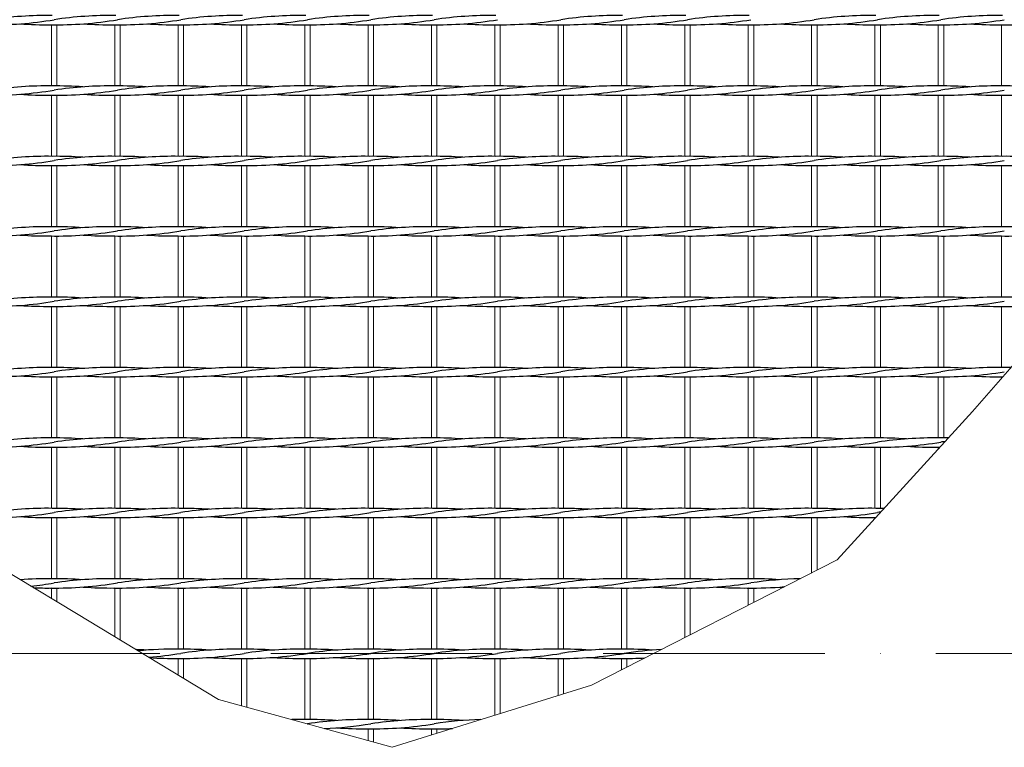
# Model space of a CAD drawing. Header units: millimetres. Extents: x -6178 to 18141, y -8419 to 8560.
# Tile 12 of 256: x -3574 to -3041, y -2056 to -1663. Entities that reach past the tile are written whole.
import ezdxf

# ---------------------------------------------------------------- set-up
doc = ezdxf.new("R2010")
doc.units = ezdxf.units.MM
doc.linetypes.add('ACAD_ISO10W100', pattern=[18, 12, -3, 0, -3])
doc.layers.add('Stufen&Podest', color=7, linetype='Continuous', lineweight=9)

msp = doc.modelspace()

# ---------------------------------------------------------------- linework, layer by layer
at = {"linetype": 'ACAD_ISO10W100', "lineweight": 18, "ltscale": 10}
msp.add_line((7127.74035, -2005.40053), (-5297.4259, -2005.40053), dxfattribs=at)
at = {"layer": 'Stufen&Podest'}
for p, q in [((-3556.81948, -1665.2469), (-3556.81948, -1698.3469)), ((-3553.81948, -1665.25862), (-3553.81948, -1698.33517)), ((-3453.91948, -1665.2469), (-3453.91948, -1698.3469)), ((-3450.91948, -1665.25862), (-3450.91948, -1698.33517)), ((-3419.61948, -1665.2469), (-3419.61948, -1698.3469)), ((-3416.61948, -1665.25862), (-3416.61948, -1698.33517)), ((-3316.71948, -1665.2469), (-3316.71948, -1698.3469)), ((-3313.71948, -1665.25862), (-3313.71948, -1698.33517)), ((-3282.41948, -1665.2469), (-3282.41948, -1698.3469)), ((-3279.41948, -1665.25862), (-3279.41948, -1698.33517)), ((-3179.51948, -1665.2469), (-3179.51948, -1698.3469)), ((-3176.51948, -1665.25862), (-3176.51948, -1698.33517)), ((-3145.21948, -1665.2469), (-3145.21948, -1698.3469)), ((-3142.21948, -1665.25862), (-3142.21948, -1698.33517)), ((-3042.31948, -1665.2469), (-3042.31948, -1698.3469)), ((-3556.81948, -1703.3469), (-3556.81948, -1736.4469)), ((-3553.81948, -1703.35862), (-3553.81948, -1736.43517)), ((-3453.91948, -1703.3469), (-3453.91948, -1736.4469)), ((-3450.91948, -1703.35862), (-3450.91948, -1736.43517)), ((-3419.61948, -1703.3469), (-3419.61948, -1736.4469)), ((-3416.61948, -1703.35862), (-3416.61948, -1736.43517)), ((-3316.71948, -1703.3469), (-3316.71948, -1736.4469)), ((-3313.71948, -1703.35862), (-3313.71948, -1736.43517)), ((-3282.41948, -1703.3469), (-3282.41948, -1736.4469)), ((-3279.41948, -1703.35862), (-3279.41948, -1736.43517)), ((-3179.51948, -1703.3469), (-3179.51948, -1736.4469)), ((-3176.51948, -1703.35862), (-3176.51948, -1736.43517)), ((-3145.21948, -1703.3469), (-3145.21948, -1736.4469)), ((-3142.21948, -1703.35862), (-3142.21948, -1736.43517)), ((-3042.31948, -1703.3469), (-3042.31948, -1736.4469)), ((-3556.81948, -1741.4469), (-3556.81948, -1774.5469)), ((-3553.81948, -1741.45862), (-3553.81948, -1774.53517)), ((-3453.91948, -1741.4469), (-3453.91948, -1774.5469)), ((-3450.91948, -1741.45862), (-3450.91948, -1774.53517)), ((-3419.61948, -1741.4469), (-3419.61948, -1774.5469)), ((-3416.61948, -1741.45862), (-3416.61948, -1774.53517)), ((-3316.71948, -1741.4469), (-3316.71948, -1774.5469)), ((-3313.71948, -1741.45862), (-3313.71948, -1774.53517)), ((-3282.41948, -1741.4469), (-3282.41948, -1774.5469)), ((-3279.41948, -1741.45862), (-3279.41948, -1774.53517)), ((-3179.51948, -1741.4469), (-3179.51948, -1774.5469)), ((-3176.51948, -1741.45862), (-3176.51948, -1774.53517)), ((-3145.21948, -1741.4469), (-3145.21948, -1774.5469)), ((-3142.21948, -1741.45862), (-3142.21948, -1774.53517)), ((-3042.31948, -1741.4469), (-3042.31948, -1774.5469)), ((-3556.81948, -1779.5469), (-3556.81948, -1812.6469)), ((-3553.81948, -1779.55862), (-3553.81948, -1812.63517)), ((-3453.91948, -1779.5469), (-3453.91948, -1812.6469)), ((-3450.91948, -1779.55862), (-3450.91948, -1812.63517)), ((-3419.61948, -1779.5469), (-3419.61948, -1812.6469)), ((-3416.61948, -1779.55862), (-3416.61948, -1812.63517)), ((-3316.71948, -1779.5469), (-3316.71948, -1812.6469)), ((-3313.71948, -1779.55862), (-3313.71948, -1812.63517)), ((-3282.41948, -1779.5469), (-3282.41948, -1812.6469)), ((-3279.41948, -1779.55862), (-3279.41948, -1812.63517)), ((-3179.51948, -1779.5469), (-3179.51948, -1812.6469)), ((-3176.51948, -1779.55862), (-3176.51948, -1812.63517)), ((-3145.21948, -1779.5469), (-3145.21948, -1812.6469)), ((-3142.21948, -1779.55862), (-3142.21948, -1812.63517)), ((-3042.31948, -1779.5469), (-3042.31948, -1812.6469)), ((-3556.81948, -1817.6469), (-3556.81948, -1850.7469)), ((-3553.81948, -1817.65862), (-3553.81948, -1850.73517)), ((-3453.91948, -1817.6469), (-3453.91948, -1850.7469)), ((-3450.91948, -1817.65862), (-3450.91948, -1850.73517)), ((-3419.61948, -1817.6469), (-3419.61948, -1850.7469)), ((-3416.61948, -1817.65862), (-3416.61948, -1850.73517)), ((-3316.71948, -1817.6469), (-3316.71948, -1850.7469)), ((-3313.71948, -1817.65862), (-3313.71948, -1850.73517)), ((-3282.41948, -1817.6469), (-3282.41948, -1850.7469)), ((-3279.41948, -1817.65862), (-3279.41948, -1850.73517)), ((-3179.51948, -1817.6469), (-3179.51948, -1850.7469)), ((-3176.51948, -1817.65862), (-3176.51948, -1850.73517)), ((-3145.21948, -1817.6469), (-3145.21948, -1850.7469)), ((-3142.21948, -1817.65862), (-3142.21948, -1850.73517)), ((-3042.31948, -1817.6469), (-3042.31948, -1850.7469)), ((-3556.81948, -1855.7469), (-3556.81948, -1888.8469)), ((-3553.81948, -1855.75862), (-3553.81948, -1888.83517)), ((-3453.91948, -1855.7469), (-3453.91948, -1888.8469)), ((-3450.91948, -1855.75862), (-3450.91948, -1888.83517)), ((-3419.61948, -1855.7469), (-3419.61948, -1888.8469)), ((-3416.61948, -1855.75862), (-3416.61948, -1888.83517)), ((-3316.71948, -1855.7469), (-3316.71948, -1888.8469)), ((-3313.71948, -1855.75862), (-3313.71948, -1888.83517)), ((-3282.41948, -1855.7469), (-3282.41948, -1888.8469)), ((-3279.41948, -1855.75862), (-3279.41948, -1888.83517)), ((-3179.51948, -1855.7469), (-3179.51948, -1888.8469)), ((-3176.51948, -1855.75862), (-3176.51948, -1888.83517)), ((-3145.21948, -1855.7469), (-3145.21948, -1888.8469)), ((-3142.21948, -1855.75862), (-3142.21948, -1888.83517)), ((-3042.31948, -1855.7469), (-3042.31948, -1856.56497)), ((-3556.81948, -1893.8469), (-3556.81948, -1926.9469)), ((-3553.81948, -1893.85862), (-3553.81948, -1926.93517)), ((-3453.91948, -1893.8469), (-3453.91948, -1926.9469)), ((-3450.91948, -1893.85862), (-3450.91948, -1926.93517)), ((-3419.61948, -1893.8469), (-3419.61948, -1926.9469)), ((-3416.61948, -1893.85862), (-3416.61948, -1926.93517)), ((-3316.71948, -1893.8469), (-3316.71948, -1926.9469)), ((-3313.71948, -1893.85862), (-3313.71948, -1926.93517)), ((-3282.41948, -1893.8469), (-3282.41948, -1926.9469)), ((-3279.41948, -1893.85862), (-3279.41948, -1926.93517)), ((-3179.51948, -1893.8469), (-3179.51948, -1926.9469)), ((-3176.51948, -1893.85862), (-3176.51948, -1926.93517)), ((-3145.21948, -1893.8469), (-3145.21948, -1926.9469)), ((-3142.21948, -1893.85862), (-3142.21948, -1926.93517)), ((-3556.81948, -1931.9469), (-3556.81948, -1965.0469)), ((-3553.81948, -1931.95862), (-3553.81948, -1965.03517)), ((-3453.91948, -1931.9469), (-3453.91948, -1965.0469)), ((-3450.91948, -1931.95862), (-3450.91948, -1965.03517)), ((-3419.61948, -1931.9469), (-3419.61948, -1965.0469)), ((-3416.61948, -1931.95862), (-3416.61948, -1965.03517)), ((-3316.71948, -1931.9469), (-3316.71948, -1965.0469)), ((-3313.71948, -1931.95862), (-3313.71948, -1965.03517)), ((-3282.41948, -1931.9469), (-3282.41948, -1965.0469)), ((-3279.41948, -1931.95862), (-3279.41948, -1965.03517)), ((-3179.51948, -1931.9469), (-3179.51948, -1965.0469)), ((-3176.51948, -1931.95862), (-3176.51948, -1965.03517)), ((-3145.21948, -1931.9469), (-3145.21948, -1961.91414)), ((-3142.21948, -1931.95862), (-3142.21948, -1960.38547)), ((-3556.81948, -1970.0469), (-3556.81948, -1975.61243)), ((-3553.81948, -1970.05862), (-3553.81948, -1977.41157)), ((-3453.91948, -1970.0469), (-3453.91948, -2003.1469)), ((-3450.91948, -1970.05862), (-3450.91948, -2003.13517)), ((-3419.61948, -1970.0469), (-3419.61948, -2003.1469)), ((-3416.61948, -1970.05862), (-3416.61948, -2003.13517)), ((-3316.71948, -1970.0469), (-3316.71948, -2003.1469)), ((-3313.71948, -1970.05862), (-3313.71948, -2003.13517)), ((-3282.41948, -1970.0469), (-3282.41948, -2003.1469)), ((-3279.41948, -1970.05862), (-3279.41948, -2003.13517)), ((-3179.51948, -1970.0469), (-3179.51948, -1979.39194)), ((-3176.51948, -1970.05862), (-3176.51948, -1977.86327)), ((-3453.91948, -2008.1469), (-3453.91948, -2033.72358)), ((-3450.91948, -2008.15862), (-3450.91948, -2034.55077)), ((-3419.61948, -2008.1469), (-3419.61948, -2041.2469)), ((-3416.61948, -2008.15862), (-3416.61948, -2041.23517)), ((-3316.71948, -2008.1469), (-3316.71948, -2038.93396)), ((-3313.71948, -2008.15862), (-3313.71948, -2037.99865)), ((-3282.41948, -2008.1469), (-3282.41948, -2028.24027)), ((-3279.41948, -2008.15862), (-3279.41948, -2027.30496))]:
    msp.add_line(p, q, dxfattribs=at)
at = {"layer": 'Stufen&Podest', "lineweight": 20}
for p, q in [((-3522.51948, -1665.2469), (-3522.51948, -1698.3469)), ((-3519.51948, -1665.25862), (-3519.51948, -1698.33517)), ((-3488.21948, -1665.2469), (-3488.21948, -1698.3469)), ((-3485.21948, -1665.25862), (-3485.21948, -1698.33517)), ((-3385.31948, -1665.2469), (-3385.31948, -1698.3469)), ((-3382.31948, -1665.25862), (-3382.31948, -1698.33517)), ((-3351.01948, -1665.2469), (-3351.01948, -1698.3469)), ((-3348.01948, -1665.25862), (-3348.01948, -1698.33517)), ((-3248.11948, -1665.2469), (-3248.11948, -1698.3469)), ((-3245.11948, -1665.25862), (-3245.11948, -1698.33517)), ((-3213.81948, -1665.2469), (-3213.81948, -1698.3469)), ((-3210.81948, -1665.25862), (-3210.81948, -1698.33517)), ((-3110.91948, -1665.2469), (-3110.91948, -1698.3469)), ((-3107.91948, -1665.25862), (-3107.91948, -1698.33517)), ((-3076.61948, -1665.2469), (-3076.61948, -1698.3469)), ((-3073.61948, -1665.25862), (-3073.61948, -1698.33517)), ((-3522.51948, -1703.3469), (-3522.51948, -1736.4469)), ((-3519.51948, -1703.35862), (-3519.51948, -1736.43517)), ((-3488.21948, -1703.3469), (-3488.21948, -1736.4469)), ((-3485.21948, -1703.35862), (-3485.21948, -1736.43517)), ((-3385.31948, -1703.3469), (-3385.31948, -1736.4469)), ((-3382.31948, -1703.35862), (-3382.31948, -1736.43517)), ((-3351.01948, -1703.3469), (-3351.01948, -1736.4469)), ((-3348.01948, -1703.35862), (-3348.01948, -1736.43517)), ((-3248.11948, -1703.3469), (-3248.11948, -1736.4469)), ((-3245.11948, -1703.35862), (-3245.11948, -1736.43517)), ((-3213.81948, -1703.3469), (-3213.81948, -1736.4469)), ((-3210.81948, -1703.35862), (-3210.81948, -1736.43517)), ((-3110.91948, -1703.3469), (-3110.91948, -1736.4469)), ((-3107.91948, -1703.35862), (-3107.91948, -1736.43517)), ((-3076.61948, -1703.3469), (-3076.61948, -1736.4469)), ((-3073.61948, -1703.35862), (-3073.61948, -1736.43517)), ((-3522.51948, -1741.4469), (-3522.51948, -1774.5469)), ((-3519.51948, -1741.45862), (-3519.51948, -1774.53517)), ((-3488.21948, -1741.4469), (-3488.21948, -1774.5469)), ((-3485.21948, -1741.45862), (-3485.21948, -1774.53517)), ((-3385.31948, -1741.4469), (-3385.31948, -1774.5469)), ((-3382.31948, -1741.45862), (-3382.31948, -1774.53517)), ((-3351.01948, -1741.4469), (-3351.01948, -1774.5469)), ((-3348.01948, -1741.45862), (-3348.01948, -1774.53517)), ((-3248.11948, -1741.4469), (-3248.11948, -1774.5469)), ((-3245.11948, -1741.45862), (-3245.11948, -1774.53517)), ((-3213.81948, -1741.4469), (-3213.81948, -1774.5469)), ((-3210.81948, -1741.45862), (-3210.81948, -1774.53517)), ((-3110.91948, -1741.4469), (-3110.91948, -1774.5469)), ((-3107.91948, -1741.45862), (-3107.91948, -1774.53517)), ((-3076.61948, -1741.4469), (-3076.61948, -1774.5469)), ((-3073.61948, -1741.45862), (-3073.61948, -1774.53517)), ((-3522.51948, -1779.5469), (-3522.51948, -1812.6469)), ((-3519.51948, -1779.55862), (-3519.51948, -1812.63517)), ((-3488.21948, -1779.5469), (-3488.21948, -1812.6469)), ((-3485.21948, -1779.55862), (-3485.21948, -1812.63517)), ((-3385.31948, -1779.5469), (-3385.31948, -1812.6469)), ((-3382.31948, -1779.55862), (-3382.31948, -1812.63517)), ((-3351.01948, -1779.5469), (-3351.01948, -1812.6469)), ((-3348.01948, -1779.55862), (-3348.01948, -1812.63517)), ((-3248.11948, -1779.5469), (-3248.11948, -1812.6469)), ((-3245.11948, -1779.55862), (-3245.11948, -1812.63517)), ((-3213.81948, -1779.5469), (-3213.81948, -1812.6469)), ((-3210.81948, -1779.55862), (-3210.81948, -1812.63517)), ((-3110.91948, -1779.5469), (-3110.91948, -1812.6469)), ((-3107.91948, -1779.55862), (-3107.91948, -1812.63517)), ((-3076.61948, -1779.5469), (-3076.61948, -1812.6469)), ((-3073.61948, -1779.55862), (-3073.61948, -1812.63517)), ((-3522.51948, -1817.6469), (-3522.51948, -1850.7469)), ((-3519.51948, -1817.65862), (-3519.51948, -1850.73517)), ((-3488.21948, -1817.6469), (-3488.21948, -1850.7469)), ((-3485.21948, -1817.65862), (-3485.21948, -1850.73517)), ((-3385.31948, -1817.6469), (-3385.31948, -1850.7469)), ((-3382.31948, -1817.65862), (-3382.31948, -1850.73517)), ((-3351.01948, -1817.6469), (-3351.01948, -1850.7469)), ((-3348.01948, -1817.65862), (-3348.01948, -1850.73517)), ((-3248.11948, -1817.6469), (-3248.11948, -1850.7469)), ((-3245.11948, -1817.65862), (-3245.11948, -1850.73517)), ((-3213.81948, -1817.6469), (-3213.81948, -1850.7469)), ((-3210.81948, -1817.65862), (-3210.81948, -1850.73517)), ((-3110.91948, -1817.6469), (-3110.91948, -1850.7469)), ((-3107.91948, -1817.65862), (-3107.91948, -1850.73517)), ((-3076.61948, -1817.6469), (-3076.61948, -1850.7469)), ((-3073.61948, -1817.65862), (-3073.61948, -1850.73517)), ((-3522.51948, -1855.7469), (-3522.51948, -1888.8469)), ((-3519.51948, -1855.75862), (-3519.51948, -1888.83517)), ((-3488.21948, -1855.7469), (-3488.21948, -1888.8469)), ((-3485.21948, -1855.75862), (-3485.21948, -1888.83517)), ((-3385.31948, -1855.7469), (-3385.31948, -1888.8469)), ((-3382.31948, -1855.75862), (-3382.31948, -1888.83517)), ((-3351.01948, -1855.7469), (-3351.01948, -1888.8469)), ((-3348.01948, -1855.75862), (-3348.01948, -1888.83517)), ((-3248.11948, -1855.7469), (-3248.11948, -1888.8469)), ((-3245.11948, -1855.75862), (-3245.11948, -1888.83517)), ((-3213.81948, -1855.7469), (-3213.81948, -1888.8469)), ((-3210.81948, -1855.75862), (-3210.81948, -1888.83517)), ((-3110.91948, -1855.7469), (-3110.91948, -1888.8469)), ((-3107.91948, -1855.75862), (-3107.91948, -1888.83517)), ((-3076.61948, -1855.7469), (-3076.61948, -1888.8469)), ((-3073.61948, -1855.75862), (-3073.61948, -1888.83517)), ((-3522.51948, -1893.8469), (-3522.51948, -1926.9469)), ((-3519.51948, -1893.85862), (-3519.51948, -1926.93517)), ((-3488.21948, -1893.8469), (-3488.21948, -1926.9469)), ((-3485.21948, -1893.85862), (-3485.21948, -1926.93517)), ((-3385.31948, -1893.8469), (-3385.31948, -1926.9469)), ((-3382.31948, -1893.85862), (-3382.31948, -1926.93517)), ((-3351.01948, -1893.8469), (-3351.01948, -1926.9469)), ((-3348.01948, -1893.85862), (-3348.01948, -1926.93517)), ((-3248.11948, -1893.8469), (-3248.11948, -1926.9469)), ((-3245.11948, -1893.85862), (-3245.11948, -1926.93517)), ((-3213.81948, -1893.8469), (-3213.81948, -1926.9469)), ((-3210.81948, -1893.85862), (-3210.81948, -1926.93517)), ((-3110.91948, -1893.8469), (-3110.91948, -1926.9469)), ((-3107.91948, -1893.85862), (-3107.91948, -1926.93517)), ((-3076.61948, -1893.8469), (-3076.61948, -1894.88769)), ((-3522.51948, -1931.9469), (-3522.51948, -1965.0469)), ((-3519.51948, -1931.95862), (-3519.51948, -1965.03517)), ((-3488.21948, -1931.9469), (-3488.21948, -1965.0469)), ((-3485.21948, -1931.95862), (-3485.21948, -1965.03517)), ((-3385.31948, -1931.9469), (-3385.31948, -1965.0469)), ((-3382.31948, -1931.95862), (-3382.31948, -1965.03517)), ((-3351.01948, -1931.9469), (-3351.01948, -1965.0469)), ((-3348.01948, -1931.95862), (-3348.01948, -1965.03517)), ((-3248.11948, -1931.9469), (-3248.11948, -1965.0469)), ((-3245.11948, -1931.95862), (-3245.11948, -1965.03517)), ((-3213.81948, -1931.9469), (-3213.81948, -1965.0469)), ((-3210.81948, -1931.95862), (-3210.81948, -1965.03517)), ((-3110.91948, -1931.9469), (-3110.91948, -1932.4897)), ((-3522.51948, -1970.0469), (-3522.51948, -1996.29894)), ((-3519.51948, -1970.05862), (-3519.51948, -1998.11497)), ((-3488.21948, -1970.0469), (-3488.21948, -2003.1469)), ((-3485.21948, -1970.05862), (-3485.21948, -2003.13517)), ((-3385.31948, -1970.0469), (-3385.31948, -2003.1469)), ((-3382.31948, -1970.05862), (-3382.31948, -2003.13517)), ((-3351.01948, -1970.0469), (-3351.01948, -2003.1469)), ((-3348.01948, -1970.05862), (-3348.01948, -2003.13517)), ((-3248.11948, -1970.0469), (-3248.11948, -2003.1469)), ((-3245.11948, -1970.05862), (-3245.11948, -2003.13517)), ((-3213.81948, -1970.0469), (-3213.81948, -1996.86974)), ((-3210.81948, -1970.05862), (-3210.81948, -1995.34107)), ((-3488.21948, -2008.1469), (-3488.21948, -2017.06227)), ((-3485.21948, -2008.15862), (-3485.21948, -2018.87831)), ((-3385.31948, -2008.1469), (-3385.31948, -2041.2469)), ((-3382.31948, -2008.15862), (-3382.31948, -2041.23517)), ((-3351.01948, -2008.1469), (-3351.01948, -2041.2469)), ((-3348.01948, -2008.15862), (-3348.01948, -2041.23517)), ((-3248.11948, -2008.1469), (-3248.11948, -2014.34754)), ((-3245.11948, -2008.15862), (-3245.11948, -2012.81887)), ((-3385.31948, -2046.2469), (-3385.31948, -2052.6387)), ((-3382.31948, -2046.25862), (-3382.31948, -2053.4659)), ((-3351.01948, -2046.2469), (-3351.01948, -2049.62766)), ((-3348.01948, -2046.25862), (-3348.01948, -2048.69235))]:
    msp.add_line(p, q, dxfattribs=at)
at = {"layer": 'Stufen&Podest'}
msp.add_lwpolyline([(-2802.21948, -1508.40053), (-2822.12668, -1640.87481), (-2884.87451, -1757.65994), (-2989.81488, -1796.58831), (-3057.97203, -1874.44507), (-3131.2815, -1954.81194), (-3264.29358, -2022.58916), (-3372.24263, -2056.24439), (-3466.3644, -2030.29214), (-3543.17642, -1983.79436), (-3608.08798, -1944.86599), (-3680.80562, -1902.88244), (-3759.61948, -1872.2969), (-3917.19693, -1756.65993), (-4022.70706, -1682.46139), (-4191.58185, -1605.5969), (-4325.96134, -1566.82272), (-4366.68238, -1527.16785), (-4366.68238, -1508.40053)], dxfattribs=at)
at = {"layer": 'Stufen&Podest', "lineweight": 30}
for centre, start, end in [((-3588.81848, -1460.26863), 269.2108949, 279.4114382), ((-3559.12048, -1865.21343), 89.2108945, 98.5501996), ((-3554.51848, -1460.26863), 269.2108947, 279.4114382), ((-3524.82048, -1865.21343), 89.2108947, 98.5501996), ((-3520.21848, -1460.26863), 269.2108947, 279.4114382), ((-3490.52048, -1865.21343), 89.2108947, 98.5501996), ((-3485.91848, -1460.26863), 269.2108948, 279.4114382), ((-3456.22048, -1865.21343), 89.2108946, 98.5501996), ((-3451.61848, -1460.26863), 269.2108949, 279.4114382), ((-3421.92048, -1865.21343), 89.2108945, 98.5501996), ((-3417.31848, -1460.26863), 269.2108947, 279.4114382), ((-3387.62048, -1865.21343), 89.2108947, 98.5501996), ((-3383.01848, -1460.26863), 269.2108947, 279.4114382), ((-3353.32048, -1865.21343), 89.2108947, 98.5501996), ((-3348.71848, -1460.26863), 269.2108948, 279.4114382), ((-3319.02048, -1865.21343), 89.2108946, 98.5501996), ((-3314.41848, -1460.26863), 269.2108949, 279.4114382), ((-3280.11848, -1460.26863), 269.2108947, 279.4114382), ((-3250.42048, -1865.21343), 89.2108947, 98.5501996), ((-3245.81848, -1460.26863), 269.2108947, 279.4114382), ((-3216.12048, -1865.21343), 89.2108947, 98.5501996), ((-3211.51848, -1460.26863), 269.2108948, 279.4114382), ((-3181.82048, -1865.21343), 89.2108946, 98.5501996), ((-3177.21848, -1460.26863), 269.2108949, 279.4114382), ((-3142.91848, -1460.26863), 269.2108947, 279.4114382), ((-3113.22048, -1865.21343), 89.2108947, 98.5501996), ((-3108.61848, -1460.26863), 269.2108947, 279.4114382), ((-3078.92048, -1865.21343), 89.2108947, 98.5501996), ((-3074.31848, -1460.26863), 269.2108948, 279.4114382), ((-3044.62048, -1865.21343), 89.2108946, 98.5501996), ((-3040.01848, -1460.26863), 269.2108949, 279.4114382), ((-3559.12048, -1460.25691), 265.8686291, 270.6431517), ((-3524.82048, -1460.25691), 265.8686291, 270.6431517), ((-3490.52048, -1460.25691), 265.8686291, 270.6431517), ((-3456.22048, -1460.25691), 265.8686291, 270.6431517), ((-3421.92048, -1460.25691), 265.8686291, 270.6431517), ((-3387.62048, -1460.25691), 265.8686291, 270.6431517), ((-3353.32048, -1460.25691), 265.8686291, 270.6431517), ((-3319.02048, -1460.25691), 265.8686291, 270.6431517), ((-3284.72048, -1460.25691), 265.8686291, 270.6431517), ((-3250.42048, -1460.25691), 265.8686291, 270.6431517), ((-3216.12048, -1460.25691), 265.8686291, 270.6431517), ((-3181.82048, -1460.25691), 265.8686291, 270.6431517), ((-3147.52048, -1460.25691), 265.8686291, 270.6431517), ((-3113.22048, -1460.25691), 265.8686291, 270.6431517), ((-3078.92048, -1460.25691), 265.8686291, 270.6431517), ((-3044.62048, -1460.25691), 265.8686291, 270.6431517), ((-3588.81848, -1498.36863), 269.2108949, 279.4114382), ((-3559.12048, -1903.31343), 89.2108945, 98.5501996), ((-3554.51848, -1498.36863), 269.2108947, 279.4114382), ((-3554.51848, -1903.32516), 85.8686289, 90.4972018), ((-3524.82048, -1903.31343), 89.2108947, 98.5501996), ((-3520.21848, -1498.36863), 269.2108947, 279.4114382), ((-3520.21848, -1903.32516), 85.8686289, 90.497202), ((-3490.52048, -1903.31343), 89.2108947, 98.5501996), ((-3485.91848, -1498.36863), 269.2108948, 279.4114382), ((-3485.91848, -1903.32516), 85.8686289, 90.497202), ((-3456.22048, -1903.31343), 89.2108946, 98.5501996), ((-3451.61848, -1498.36863), 269.2108949, 279.4114382), ((-3451.61848, -1903.32516), 85.8686289, 90.497202), ((-3421.92048, -1903.31343), 89.2108945, 98.5501996), ((-3417.31848, -1498.36863), 269.2108947, 279.4114382), ((-3417.31848, -1903.32516), 85.8686289, 90.4972018), ((-3387.62048, -1903.31343), 89.2108947, 98.5501996), ((-3383.01848, -1498.36863), 269.2108947, 279.4114382), ((-3383.01848, -1903.32516), 85.8686289, 90.497202), ((-3353.32048, -1903.31343), 89.2108947, 98.5501996), ((-3348.71848, -1498.36863), 269.2108948, 279.4114382), ((-3348.71848, -1903.32516), 85.8686289, 90.497202), ((-3319.02048, -1903.31343), 89.2108946, 98.5501996), ((-3314.41848, -1498.36863), 269.2108949, 279.4114382), ((-3314.41848, -1903.32516), 85.8686289, 90.497202), ((-3284.72048, -1903.31343), 89.2108945, 98.5501996), ((-3280.11848, -1498.36863), 269.2108947, 279.4114382), ((-3280.11848, -1903.32516), 85.8686289, 90.4972018), ((-3250.42048, -1903.31343), 89.2108947, 98.5501996), ((-3245.81848, -1498.36863), 269.2108947, 279.4114382), ((-3245.81848, -1903.32516), 85.8686289, 90.497202), ((-3216.12048, -1903.31343), 89.2108947, 98.5501996), ((-3211.51848, -1498.36863), 269.2108948, 279.4114382), ((-3211.51848, -1903.32516), 85.8686289, 90.497202), ((-3181.82048, -1903.31343), 89.2108946, 98.5501996), ((-3177.21848, -1498.36863), 269.2108949, 279.4114382), ((-3177.21848, -1903.32516), 85.8686289, 90.497202), ((-3147.52048, -1903.31343), 89.2108945, 98.5501996), ((-3142.91848, -1498.36863), 269.2108947, 279.4114382), ((-3142.91848, -1903.32516), 85.8686289, 90.4972018), ((-3113.22048, -1903.31343), 89.2108947, 98.5501996), ((-3108.61848, -1498.36863), 269.2108947, 279.4114382), ((-3108.61848, -1903.32516), 85.8686289, 90.497202), ((-3078.92048, -1903.31343), 89.2108947, 98.5501996), ((-3074.31848, -1498.36863), 269.2108948, 279.4114382), ((-3074.31848, -1903.32516), 85.8686289, 90.497202), ((-3044.62048, -1903.31343), 89.2108946, 98.5501996), ((-3040.01848, -1498.36863), 269.2108949, 279.4114382), ((-3040.01848, -1903.32516), 85.8686289, 90.497202), ((-3559.12048, -1498.35691), 265.8686291, 270.6431517), ((-3524.82048, -1498.35691), 265.8686291, 270.6431517), ((-3490.52048, -1498.35691), 265.8686291, 270.6431517), ((-3456.22048, -1498.35691), 265.8686291, 270.6431517), ((-3421.92048, -1498.35691), 265.8686291, 270.6431517), ((-3387.62048, -1498.35691), 265.8686291, 270.6431517), ((-3353.32048, -1498.35691), 265.8686291, 270.6431517), ((-3319.02048, -1498.35691), 265.8686291, 270.6431517), ((-3284.72048, -1498.35691), 265.8686291, 270.6431517), ((-3250.42048, -1498.35691), 265.8686291, 270.6431517), ((-3216.12048, -1498.35691), 265.8686291, 270.6431517), ((-3181.82048, -1498.35691), 265.8686291, 270.6431517), ((-3147.52048, -1498.35691), 265.8686291, 270.6431517), ((-3113.22048, -1498.35691), 265.8686291, 270.6431517), ((-3078.92048, -1498.35691), 265.8686291, 270.6431517), ((-3044.62048, -1498.35691), 265.8686291, 270.6431517), ((-3559.12048, -1941.41343), 89.2108945, 98.5501996), ((-3554.51848, -1941.42516), 85.8686289, 90.4972018), ((-3524.82048, -1941.41343), 89.2108947, 98.5501996), ((-3520.21848, -1941.42516), 85.8686289, 90.497202), ((-3490.52048, -1941.41343), 89.2108947, 98.5501996), ((-3485.91848, -1941.42516), 85.8686289, 90.497202), ((-3456.22048, -1941.41343), 89.2108946, 98.5501996), ((-3451.61848, -1941.42516), 85.8686289, 90.497202), ((-3421.92048, -1941.41343), 89.2108945, 98.5501996), ((-3417.31848, -1941.42516), 85.8686289, 90.4972018), ((-3387.62048, -1941.41343), 89.2108947, 98.5501996), ((-3383.01848, -1941.42516), 85.8686289, 90.497202), ((-3353.32048, -1941.41343), 89.2108947, 98.5501996), ((-3348.71848, -1941.42516), 85.8686289, 90.497202), ((-3319.02048, -1941.41343), 89.2108946, 98.5501996), ((-3314.41848, -1941.42516), 85.8686289, 90.497202), ((-3284.72048, -1941.41343), 89.2108945, 98.5501996), ((-3280.11848, -1941.42516), 85.8686289, 90.4972018), ((-3250.42048, -1941.41343), 89.2108947, 98.5501996), ((-3245.81848, -1941.42516), 85.8686289, 90.497202), ((-3216.12048, -1941.41343), 89.2108947, 98.5501996), ((-3211.51848, -1941.42516), 85.8686289, 90.497202), ((-3181.82048, -1941.41343), 89.2108946, 98.5501996), ((-3177.21848, -1941.42516), 85.8686289, 90.497202), ((-3147.52048, -1941.41343), 89.2108945, 98.5501996), ((-3142.91848, -1941.42516), 85.8686289, 90.4972018), ((-3113.22048, -1941.41343), 89.2108947, 98.5501996), ((-3108.61848, -1941.42516), 85.8686289, 90.497202), ((-3078.92048, -1941.41343), 89.2108947, 98.5501996), ((-3074.31848, -1941.42516), 85.8686289, 90.497202), ((-3044.62048, -1941.41343), 89.2108946, 98.5501996), ((-3040.01848, -1941.42516), 85.8686289, 90.497202), ((-3588.81848, -1536.46863), 269.2108949, 279.4114382), ((-3559.12048, -1536.45691), 265.8686291, 270.6431517), ((-3554.51848, -1536.46863), 269.2108947, 279.4114382), ((-3524.82048, -1536.45691), 265.8686291, 270.6431517), ((-3520.21848, -1536.46863), 269.2108947, 279.4114382), ((-3490.52048, -1536.45691), 265.8686291, 270.6431517), ((-3485.91848, -1536.46863), 269.2108948, 279.4114382), ((-3456.22048, -1536.45691), 265.8686291, 270.6431517), ((-3451.61848, -1536.46863), 269.2108949, 279.4114382), ((-3421.92048, -1536.45691), 265.8686291, 270.6431517), ((-3417.31848, -1536.46863), 269.2108947, 279.4114382), ((-3387.62048, -1536.45691), 265.8686291, 270.6431517), ((-3383.01848, -1536.46863), 269.2108947, 279.4114382), ((-3353.32048, -1536.45691), 265.8686291, 270.6431517), ((-3348.71848, -1536.46863), 269.2108948, 279.4114382), ((-3319.02048, -1536.45691), 265.8686291, 270.6431517), ((-3314.41848, -1536.46863), 269.2108949, 279.4114382), ((-3284.72048, -1536.45691), 265.8686291, 270.6431517), ((-3280.11848, -1536.46863), 269.2108947, 279.4114382), ((-3250.42048, -1536.45691), 265.8686291, 270.6431517), ((-3245.81848, -1536.46863), 269.2108947, 279.4114382), ((-3216.12048, -1536.45691), 265.8686291, 270.6431517), ((-3211.51848, -1536.46863), 269.2108948, 279.4114382), ((-3181.82048, -1536.45691), 265.8686291, 270.6431517), ((-3177.21848, -1536.46863), 269.2108949, 279.4114382), ((-3147.52048, -1536.45691), 265.8686291, 270.6431517), ((-3142.91848, -1536.46863), 269.2108947, 279.4114382), ((-3113.22048, -1536.45691), 265.8686291, 270.6431517), ((-3108.61848, -1536.46863), 269.2108947, 279.4114382), ((-3078.92048, -1536.45691), 265.8686291, 270.6431517), ((-3074.31848, -1536.46863), 269.2108948, 279.4114382), ((-3044.62048, -1536.45691), 265.8686291, 270.6431517), ((-3040.01848, -1536.46863), 269.2108949, 279.4114382), ((-3559.12048, -1979.51343), 89.2108945, 98.5501996), ((-3554.51848, -1979.52516), 85.8686289, 90.4972018), ((-3524.82048, -1979.51343), 89.2108947, 98.5501996), ((-3520.21848, -1979.52516), 85.8686289, 90.497202), ((-3490.52048, -1979.51343), 89.2108947, 98.5501996), ((-3485.91848, -1979.52516), 85.8686289, 90.497202), ((-3456.22048, -1979.51343), 89.2108946, 98.5501996), ((-3451.61848, -1979.52516), 85.8686289, 90.497202), ((-3421.92048, -1979.51343), 89.2108945, 98.5501996), ((-3417.31848, -1979.52516), 85.8686289, 90.4972018), ((-3387.62048, -1979.51343), 89.2108947, 98.5501996), ((-3383.01848, -1979.52516), 85.8686289, 90.497202), ((-3353.32048, -1979.51343), 89.2108947, 98.5501996), ((-3348.71848, -1979.52516), 85.8686289, 90.497202), ((-3319.02048, -1979.51343), 89.2108946, 98.5501996), ((-3314.41848, -1979.52516), 85.8686289, 90.497202), ((-3284.72048, -1979.51343), 89.2108945, 98.5501996), ((-3280.11848, -1979.52516), 85.8686289, 90.4972018), ((-3250.42048, -1979.51343), 89.2108947, 98.5501996), ((-3245.81848, -1979.52516), 85.8686289, 90.497202), ((-3216.12048, -1979.51343), 89.2108947, 98.5501996), ((-3211.51848, -1979.52516), 85.8686289, 90.497202), ((-3181.82048, -1979.51343), 89.2108946, 98.5501996), ((-3177.21848, -1979.52516), 85.8686289, 90.497202), ((-3147.52048, -1979.51343), 89.2108945, 98.5501996), ((-3142.91848, -1979.52516), 85.8686289, 90.4972018), ((-3113.22048, -1979.51343), 89.2108947, 98.5501996), ((-3108.61848, -1979.52516), 85.8686289, 90.497202), ((-3078.92048, -1979.51343), 89.2108947, 98.5501996), ((-3074.31848, -1979.52516), 85.8686289, 90.497202), ((-3044.62048, -1979.51343), 89.2108946, 98.5501996), ((-3040.01848, -1979.52516), 85.8686289, 90.497202), ((-3588.81848, -1574.56863), 269.2108949, 279.4114382), ((-3559.12048, -1574.55691), 265.8686291, 270.6431517), ((-3554.51848, -1574.56863), 269.2108947, 279.4114382), ((-3524.82048, -1574.55691), 265.8686291, 270.6431517), ((-3520.21848, -1574.56863), 269.2108947, 279.4114382), ((-3490.52048, -1574.55691), 265.8686291, 270.6431517), ((-3485.91848, -1574.56863), 269.2108948, 279.4114382), ((-3456.22048, -1574.55691), 265.8686291, 270.6431517), ((-3451.61848, -1574.56863), 269.2108949, 279.4114382), ((-3421.92048, -1574.55691), 265.8686291, 270.6431517), ((-3417.31848, -1574.56863), 269.2108947, 279.4114382), ((-3387.62048, -1574.55691), 265.8686291, 270.6431517), ((-3383.01848, -1574.56863), 269.2108947, 279.4114382), ((-3353.32048, -1574.55691), 265.8686291, 270.6431517), ((-3348.71848, -1574.56863), 269.2108948, 279.4114382), ((-3319.02048, -1574.55691), 265.8686291, 270.6431517), ((-3314.41848, -1574.56863), 269.2108949, 279.4114382), ((-3284.72048, -1574.55691), 265.8686291, 270.6431517), ((-3280.11848, -1574.56863), 269.2108947, 279.4114382), ((-3250.42048, -1574.55691), 265.8686291, 270.6431517), ((-3245.81848, -1574.56863), 269.2108947, 279.4114382), ((-3216.12048, -1574.55691), 265.8686291, 270.6431517), ((-3211.51848, -1574.56863), 269.2108948, 279.4114382), ((-3181.82048, -1574.55691), 265.8686291, 270.6431517), ((-3177.21848, -1574.56863), 269.2108949, 279.4114382), ((-3147.52048, -1574.55691), 265.8686291, 270.6431517), ((-3142.91848, -1574.56863), 269.2108947, 279.4114382), ((-3113.22048, -1574.55691), 265.8686291, 270.6431517), ((-3108.61848, -1574.56863), 269.2108947, 279.4114382), ((-3078.92048, -1574.55691), 265.8686291, 270.6431517), ((-3074.31848, -1574.56863), 269.2108948, 279.4114382), ((-3044.62048, -1574.55691), 265.8686291, 270.6431517), ((-3040.01848, -1574.56863), 269.2108949, 279.4114382), ((-3559.12048, -2017.61343), 89.2108945, 98.5501996), ((-3554.51848, -2017.62516), 85.8686289, 90.4972018), ((-3524.82048, -2017.61343), 89.2108947, 98.5501996), ((-3520.21848, -2017.62516), 85.8686289, 90.497202), ((-3490.52048, -2017.61343), 89.2108947, 98.5501996), ((-3485.91848, -2017.62516), 85.8686289, 90.497202), ((-3456.22048, -2017.61343), 89.2108946, 98.5501996), ((-3451.61848, -2017.62516), 85.8686289, 90.497202), ((-3421.92048, -2017.61343), 89.2108945, 98.5501996), ((-3417.31848, -2017.62516), 85.8686289, 90.4972018), ((-3387.62048, -2017.61343), 89.2108947, 98.5501996), ((-3383.01848, -2017.62516), 85.8686289, 90.497202), ((-3353.32048, -2017.61343), 89.2108947, 98.5501996), ((-3348.71848, -2017.62516), 85.8686289, 90.497202), ((-3319.02048, -2017.61343), 89.2108946, 98.5501996), ((-3314.41848, -2017.62516), 85.8686289, 90.497202), ((-3284.72048, -2017.61343), 89.2108945, 98.5501996), ((-3280.11848, -2017.62516), 85.8686289, 90.4972018), ((-3250.42048, -2017.61343), 89.2108947, 98.5501996), ((-3245.81848, -2017.62516), 85.8686289, 90.497202), ((-3216.12048, -2017.61343), 89.2108947, 98.5501996), ((-3211.51848, -2017.62516), 85.8686289, 90.497202), ((-3181.82048, -2017.61343), 89.2108946, 98.5501996), ((-3177.21848, -2017.62516), 85.8686289, 90.497202), ((-3147.52048, -2017.61343), 89.2108945, 98.5501996), ((-3142.91848, -2017.62516), 85.8686289, 90.4972018), ((-3113.22048, -2017.61343), 89.2108947, 98.5501996), ((-3108.61848, -2017.62516), 85.8686289, 90.497202), ((-3078.92048, -2017.61343), 89.2108947, 98.5501996), ((-3074.31848, -2017.62516), 85.8686289, 90.497202), ((-3044.62048, -2017.61343), 89.2108946, 98.5501996), ((-3040.01848, -2017.62516), 85.8686289, 90.497202), ((-3588.81848, -1612.66863), 269.2108949, 279.4114382), ((-3559.12048, -1612.65691), 265.8686291, 270.6431517), ((-3554.51848, -1612.66863), 269.2108947, 279.4114382), ((-3524.82048, -1612.65691), 265.8686291, 270.6431517), ((-3520.21848, -1612.66863), 269.2108947, 279.4114382), ((-3490.52048, -1612.65691), 265.8686291, 270.6431517), ((-3485.91848, -1612.66863), 269.2108948, 279.4114382), ((-3456.22048, -1612.65691), 265.8686291, 270.6431517), ((-3451.61848, -1612.66863), 269.2108949, 279.4114382), ((-3421.92048, -1612.65691), 265.8686291, 270.6431517), ((-3417.31848, -1612.66863), 269.2108947, 279.4114382), ((-3387.62048, -1612.65691), 265.8686291, 270.6431517), ((-3383.01848, -1612.66863), 269.2108947, 279.4114382), ((-3353.32048, -1612.65691), 265.8686291, 270.6431517), ((-3348.71848, -1612.66863), 269.2108948, 279.4114382), ((-3319.02048, -1612.65691), 265.8686291, 270.6431517), ((-3314.41848, -1612.66863), 269.2108949, 279.4114382), ((-3284.72048, -1612.65691), 265.8686291, 270.6431517), ((-3280.11848, -1612.66863), 269.2108947, 279.4114382), ((-3250.42048, -1612.65691), 265.8686291, 270.6431517), ((-3245.81848, -1612.66863), 269.2108947, 279.4114382), ((-3216.12048, -1612.65691), 265.8686291, 270.6431517), ((-3211.51848, -1612.66863), 269.2108948, 279.4114382), ((-3181.82048, -1612.65691), 265.8686291, 270.6431517), ((-3177.21848, -1612.66863), 269.2108949, 279.4114382), ((-3147.52048, -1612.65691), 265.8686291, 270.6431517), ((-3142.91848, -1612.66863), 269.2108947, 279.4114382), ((-3113.22048, -1612.65691), 265.8686291, 270.6431517), ((-3108.61848, -1612.66863), 269.2108947, 279.4114382), ((-3078.92048, -1612.65691), 265.8686291, 270.6431517), ((-3074.31848, -1612.66863), 269.2108948, 279.4114382), ((-3044.62048, -1612.65691), 265.8686291, 270.6431517), ((-3040.01848, -1612.66863), 269.2108949, 279.4114382), ((-3588.81848, -1650.76863), 269.2108949, 279.4114382), ((-3559.12048, -2055.71343), 89.2108945, 98.5501996), ((-3559.12048, -1650.75691), 265.8686291, 270.6431517), ((-3554.51848, -1650.76863), 269.2108947, 279.4114382), ((-3554.51848, -2055.72516), 85.8686289, 90.4972018), ((-3524.82048, -2055.71343), 89.2108947, 98.5501996), ((-3524.82048, -1650.75691), 265.8686291, 270.6431517), ((-3520.21848, -1650.76863), 269.2108947, 279.4114382), ((-3520.21848, -2055.72516), 85.8686289, 90.497202), ((-3490.52048, -2055.71343), 89.2108947, 98.5501996), ((-3490.52048, -1650.75691), 265.8686291, 270.6431517), ((-3485.91848, -1650.76863), 269.2108948, 279.4114382), ((-3485.91848, -2055.72516), 85.8686289, 90.497202), ((-3456.22048, -2055.71343), 89.2108946, 98.5501996), ((-3456.22048, -1650.75691), 265.8686291, 270.6431517), ((-3451.61848, -1650.76863), 269.2108949, 279.4114382), ((-3451.61848, -2055.72516), 85.8686289, 90.497202), ((-3421.92048, -2055.71343), 89.2108945, 98.5501996), ((-3421.92048, -1650.75691), 265.8686291, 270.6431517), ((-3417.31848, -1650.76863), 269.2108947, 279.4114382), ((-3417.31848, -2055.72516), 85.8686289, 90.4972018), ((-3387.62048, -2055.71343), 89.2108947, 98.5501996), ((-3387.62048, -1650.75691), 265.8686291, 270.6431517), ((-3383.01848, -1650.76863), 269.2108947, 279.4114382), ((-3383.01848, -2055.72516), 85.8686289, 90.497202), ((-3353.32048, -2055.71343), 89.2108947, 98.5501996), ((-3353.32048, -1650.75691), 265.8686291, 270.6431517), ((-3348.71848, -1650.76863), 269.2108948, 279.4114382), ((-3348.71848, -2055.72516), 85.8686289, 90.497202), ((-3319.02048, -2055.71343), 89.2108946, 98.5501996), ((-3319.02048, -1650.75691), 265.8686291, 270.6431517), ((-3314.41848, -1650.76863), 269.2108949, 279.4114382), ((-3314.41848, -2055.72516), 85.8686289, 90.497202), ((-3284.72048, -2055.71343), 89.2108945, 98.5501996), ((-3284.72048, -1650.75691), 265.8686291, 270.6431517), ((-3280.11848, -1650.76863), 269.2108947, 279.4114382), ((-3280.11848, -2055.72516), 85.8686289, 90.4972018), ((-3250.42048, -2055.71343), 89.2108947, 98.5501996), ((-3250.42048, -1650.75691), 265.8686291, 270.6431517), ((-3245.81848, -1650.76863), 269.2108947, 279.4114382), ((-3245.81848, -2055.72516), 85.8686289, 90.497202), ((-3216.12048, -2055.71343), 89.2108947, 98.5501996), ((-3216.12048, -1650.75691), 265.8686291, 270.6431517), ((-3211.51848, -1650.76863), 269.2108948, 279.4114382), ((-3211.51848, -2055.72516), 85.8686289, 90.497202), ((-3181.82048, -2055.71343), 89.2108946, 98.5501996), ((-3181.82048, -1650.75691), 265.8686291, 270.6431517), ((-3177.21848, -1650.76863), 269.2108949, 279.4114382), ((-3177.21848, -2055.72516), 85.8686289, 90.497202), ((-3147.52048, -2055.71343), 89.2108945, 98.5501996), ((-3147.52048, -1650.75691), 265.8686291, 270.6431517), ((-3142.91848, -1650.76863), 269.2108947, 279.4114382), ((-3142.91848, -2055.72516), 85.8686289, 90.4972018), ((-3113.22048, -2055.71343), 89.2108947, 98.5501996), ((-3113.22048, -1650.75691), 265.8686291, 270.6431517), ((-3108.61848, -1650.76863), 269.2108947, 279.4114382), ((-3108.61848, -2055.72516), 85.8686289, 90.497202), ((-3078.92048, -2055.71343), 89.2108947, 98.5501996), ((-3078.92048, -1650.75691), 265.8686291, 270.6431517), ((-3074.31848, -1650.76863), 269.2108948, 279.4114382), ((-3074.31848, -2055.72516), 85.8686289, 90.497202), ((-3044.62048, -2055.71343), 89.2108946, 98.5501996), ((-3044.62048, -1650.75691), 265.8686291, 270.6431517), ((-3040.01848, -2055.72516), 89.2210104, 90.497202), ((-3040.01848, -1650.76863), 269.2108949, 269.5553754), ((-3588.81848, -1688.86863), 269.2108949, 279.4114382), ((-3559.12048, -2093.81343), 89.2108945, 98.5501996), ((-3554.51848, -1688.86863), 269.2108947, 279.4114382), ((-3554.51848, -2093.82516), 85.8686289, 90.4972018), ((-3524.82048, -2093.81343), 89.2108947, 98.5501996), ((-3520.21848, -1688.86863), 269.2108947, 279.4114382), ((-3520.21848, -2093.82516), 85.8686289, 90.497202), ((-3490.52048, -2093.81343), 89.2108947, 98.5501996), ((-3485.91848, -1688.86863), 269.2108948, 279.4114382), ((-3485.91848, -2093.82516), 85.8686289, 90.497202), ((-3456.22048, -2093.81343), 89.2108946, 98.5501996), ((-3451.61848, -1688.86863), 269.2108949, 279.4114382), ((-3451.61848, -2093.82516), 85.8686289, 90.497202), ((-3421.92048, -2093.81343), 89.2108945, 98.5501996), ((-3417.31848, -1688.86863), 269.2108947, 279.4114382), ((-3417.31848, -2093.82516), 85.8686289, 90.4972018), ((-3387.62048, -2093.81343), 89.2108947, 98.5501996), ((-3383.01848, -1688.86863), 269.2108947, 279.4114382), ((-3383.01848, -2093.82516), 85.8686289, 90.497202), ((-3353.32048, -2093.81343), 89.2108947, 98.5501996), ((-3348.71848, -1688.86863), 269.2108948, 279.4114382), ((-3348.71848, -2093.82516), 85.8686289, 90.497202), ((-3319.02048, -2093.81343), 89.2108946, 98.5501996), ((-3314.41848, -1688.86863), 269.2108949, 279.4114382), ((-3314.41848, -2093.82516), 85.8686289, 90.497202), ((-3284.72048, -2093.81343), 89.2108945, 98.5501996), ((-3280.11848, -1688.86863), 269.2108947, 279.4114382), ((-3280.11848, -2093.82516), 85.8686289, 90.4972018), ((-3250.42048, -2093.81343), 89.2108947, 98.5501996), ((-3245.81848, -1688.86863), 269.2108947, 279.4114382), ((-3245.81848, -2093.82516), 85.8686289, 90.497202), ((-3216.12048, -2093.81343), 89.2108947, 98.5501996), ((-3211.51848, -1688.86863), 269.2108948, 279.4114382), ((-3211.51848, -2093.82516), 85.8686289, 90.497202), ((-3181.82048, -2093.81343), 89.2108946, 98.5501996), ((-3177.21848, -1688.86863), 269.2108949, 279.4114382), ((-3177.21848, -2093.82516), 85.8686289, 90.497202), ((-3147.52048, -2093.81343), 89.2108945, 98.5501996), ((-3142.91848, -1688.86863), 269.2108947, 279.4114382), ((-3142.91848, -2093.82516), 85.8686289, 90.4972018), ((-3113.22048, -2093.81343), 89.2108947, 98.5501996), ((-3108.61848, -1688.86863), 269.2108947, 279.4114382), ((-3108.61848, -2093.82516), 85.8686289, 90.497202), ((-3078.92048, -2093.81343), 89.2108947, 98.5501996), ((-3074.31848, -2093.82516), 89.1060164, 90.497202), ((-3044.62048, -2093.81343), 97.9213021, 98.5501996), ((-3559.12048, -1688.85691), 265.8686291, 270.6431517), ((-3524.82048, -1688.85691), 265.8686291, 270.6431517), ((-3490.52048, -1688.85691), 265.8686291, 270.6431517), ((-3456.22048, -1688.85691), 265.8686291, 270.6431517), ((-3421.92048, -1688.85691), 265.8686291, 270.6431517), ((-3387.62048, -1688.85691), 265.8686291, 270.6431517), ((-3353.32048, -1688.85691), 265.8686291, 270.6431517), ((-3319.02048, -1688.85691), 265.8686291, 270.6431517), ((-3284.72048, -1688.85691), 265.8686291, 270.6431517), ((-3250.42048, -1688.85691), 265.8686291, 270.6431517), ((-3216.12048, -1688.85691), 265.8686291, 270.6431517), ((-3181.82048, -1688.85691), 265.8686291, 270.6431517), ((-3147.52048, -1688.85691), 265.8686291, 270.6431517), ((-3113.22048, -1688.85691), 265.8686291, 270.6431517), ((-3078.92048, -1688.85691), 265.8686291, 270.6431517), ((-3074.31848, -1688.86863), 269.2108948, 269.6200744), ((-3588.81848, -1726.96863), 269.2108949, 279.4114382), ((-3559.12048, -2131.91343), 89.2108945, 98.5501996), ((-3554.51848, -1726.96863), 269.2108947, 279.4114382), ((-3554.51848, -2131.92516), 85.8686289, 90.4972018), ((-3524.82048, -2131.91343), 89.2108947, 98.5501996), ((-3520.21848, -1726.96863), 269.2108947, 279.4114382), ((-3520.21848, -2131.92516), 85.8686289, 90.497202), ((-3490.52048, -2131.91343), 89.2108947, 98.5501996), ((-3485.91848, -1726.96863), 269.2108948, 279.4114382), ((-3485.91848, -2131.92516), 85.8686289, 90.497202), ((-3456.22048, -2131.91343), 89.2108946, 98.5501996), ((-3451.61848, -1726.96863), 269.2108949, 279.4114382), ((-3451.61848, -2131.92516), 85.8686289, 90.497202), ((-3421.92048, -2131.91343), 89.2108945, 98.5501996), ((-3417.31848, -1726.96863), 269.2108947, 279.4114382), ((-3417.31848, -2131.92516), 85.8686289, 90.4972018), ((-3387.62048, -2131.91343), 89.2108947, 98.5501996), ((-3383.01848, -1726.96863), 269.2108947, 279.4114382), ((-3383.01848, -2131.92516), 85.8686289, 90.497202), ((-3353.32048, -2131.91343), 89.2108947, 98.5501996), ((-3348.71848, -1726.96863), 269.2108948, 279.4114382), ((-3348.71848, -2131.92516), 85.8686289, 90.497202), ((-3319.02048, -2131.91343), 89.2108946, 98.5501996), ((-3314.41848, -1726.96863), 269.2108949, 279.4114382), ((-3314.41848, -2131.92516), 85.8686289, 90.497202), ((-3284.72048, -2131.91343), 89.2108945, 98.5501996), ((-3280.11848, -1726.96863), 269.2108947, 279.4114382), ((-3280.11848, -2131.92516), 85.8686289, 90.4972018), ((-3250.42048, -2131.91343), 89.2108947, 98.5501996), ((-3245.81848, -1726.96863), 269.2108947, 279.4114382), ((-3245.81848, -2131.92516), 85.8686289, 90.497202), ((-3216.12048, -2131.91343), 89.2108947, 98.5501996), ((-3211.51848, -1726.96863), 269.2108948, 279.4114382), ((-3211.51848, -2131.92516), 85.8686289, 90.497202), ((-3181.82048, -2131.91343), 89.2108946, 98.5501996), ((-3177.21848, -1726.96863), 269.2108949, 279.4114382), ((-3177.21848, -2131.92516), 85.8686289, 90.497202), ((-3147.52048, -2131.91343), 89.2108945, 98.5501996), ((-3142.91848, -1726.96863), 269.2108947, 279.4114382), ((-3142.91848, -2131.92516), 85.8686289, 90.4972018), ((-3113.22048, -2131.91343), 89.2108947, 98.5501996), ((-3108.61848, -2131.92516), 89.2313366, 90.497202), ((-3078.92048, -2131.91343), 98.0683535, 98.5501996), ((-3559.12048, -1726.95691), 265.8686291, 270.6431517), ((-3524.82048, -1726.95691), 265.8686291, 270.6431517), ((-3490.52048, -1726.95691), 265.8686291, 270.6431517), ((-3456.22048, -1726.95691), 265.8686291, 270.6431517), ((-3421.92048, -1726.95691), 265.8686291, 270.6431517), ((-3387.62048, -1726.95691), 265.8686291, 270.6431517), ((-3353.32048, -1726.95691), 265.8686291, 270.6431517), ((-3319.02048, -1726.95691), 265.8686291, 270.6431517), ((-3284.72048, -1726.95691), 265.8686291, 270.6431517), ((-3250.42048, -1726.95691), 265.8686291, 270.6431517), ((-3216.12048, -1726.95691), 265.8686291, 270.6431517), ((-3181.82048, -1726.95691), 265.8686291, 270.6431517), ((-3147.52048, -1726.95691), 265.8686291, 270.6431517), ((-3113.22048, -1726.95691), 265.8686291, 270.6431517), ((-3108.61848, -1726.96863), 269.2108947, 269.4939941), ((-3559.12048, -2170.01343), 89.2108945, 94.0565672), ((-3588.81848, -1765.06863), 275.865952, 279.4114382), ((-3554.51848, -1765.06863), 269.2108947, 279.4114382), ((-3554.51848, -2170.02516), 85.8686289, 90.4972018), ((-3524.82048, -2170.01343), 89.2108947, 98.5501996), ((-3520.21848, -1765.06863), 269.2108947, 279.4114382), ((-3520.21848, -2170.02516), 85.8686289, 90.497202), ((-3490.52048, -2170.01343), 89.2108947, 98.5501996), ((-3485.91848, -1765.06863), 269.2108948, 279.4114382), ((-3485.91848, -2170.02516), 85.8686289, 90.497202), ((-3456.22048, -2170.01343), 89.2108946, 98.5501996), ((-3451.61848, -1765.06863), 269.2108949, 279.4114382), ((-3451.61848, -2170.02516), 85.8686289, 90.497202), ((-3421.92048, -2170.01343), 89.2108945, 98.5501996), ((-3417.31848, -1765.06863), 269.2108947, 279.4114382), ((-3417.31848, -2170.02516), 85.8686289, 90.4972018), ((-3387.62048, -2170.01343), 89.2108947, 98.5501996), ((-3383.01848, -1765.06863), 269.2108947, 279.4114382), ((-3383.01848, -2170.02516), 85.8686289, 90.497202), ((-3353.32048, -2170.01343), 89.2108947, 98.5501996), ((-3348.71848, -1765.06863), 269.2108948, 279.4114382), ((-3348.71848, -2170.02516), 85.8686289, 90.497202), ((-3319.02048, -2170.01343), 89.2108946, 98.5501996), ((-3314.41848, -1765.06863), 269.2108949, 279.4114382), ((-3314.41848, -2170.02516), 85.8686289, 90.497202), ((-3284.72048, -2170.01343), 89.2108945, 98.5501996), ((-3280.11848, -1765.06863), 269.2108947, 279.4114382), ((-3280.11848, -2170.02516), 85.8686289, 90.4972018), ((-3250.42048, -2170.01343), 89.2108947, 98.5501996), ((-3245.81848, -1765.06863), 269.2108947, 279.4114382), ((-3245.81848, -2170.02516), 85.8686289, 90.497202), ((-3216.12048, -2170.01343), 89.2108947, 98.5501996), ((-3211.51848, -1765.06863), 269.2108948, 279.4114382), ((-3211.51848, -2170.02516), 85.8686289, 90.497202), ((-3181.82048, -2170.01343), 89.2108946, 98.5501996), ((-3177.21848, -2170.02516), 85.8686289, 90.497202), ((-3147.52048, -2170.01343), 91.0818445, 98.5501996), ((-3559.12048, -1765.05691), 267.9906576, 270.6431517), ((-3524.82048, -1765.05691), 265.8686291, 270.6431517), ((-3490.52048, -1765.05691), 265.8686291, 270.6431517), ((-3456.22048, -1765.05691), 265.8686291, 270.6431517), ((-3421.92048, -1765.05691), 265.8686291, 270.6431517), ((-3387.62048, -1765.05691), 265.8686291, 270.6431517), ((-3353.32048, -1765.05691), 265.8686291, 270.6431517), ((-3319.02048, -1765.05691), 265.8686291, 270.6431517), ((-3284.72048, -1765.05691), 265.8686291, 270.6431517), ((-3250.42048, -1765.05691), 265.8686291, 270.6431517), ((-3216.12048, -1765.05691), 265.8686291, 270.6431517), ((-3181.82048, -1765.05691), 265.8686291, 270.6431517), ((-3177.21848, -1765.06863), 269.2108949, 274.8911483), ((-3147.52048, -1765.05691), 265.8686291, 266.4008846), ((-3520.21848, -2208.12516), 85.8686289, 87.3879763), ((-3490.52048, -2208.11343), 89.2108947, 95.383718), ((-3485.91848, -2208.12516), 85.8686289, 90.497202), ((-3456.22048, -2208.11343), 89.2108946, 98.5501996), ((-3451.61848, -2208.12516), 85.8686289, 90.497202), ((-3421.92048, -2208.11343), 89.2108945, 98.5501996), ((-3417.31848, -2208.12516), 85.8686289, 90.4972018), ((-3387.62048, -2208.11343), 89.2108947, 98.5501996), ((-3383.01848, -2208.12516), 85.8686289, 90.497202), ((-3353.32048, -2208.11343), 89.2108947, 98.5501996), ((-3348.71848, -2208.12516), 85.8686289, 90.497202), ((-3319.02048, -2208.11343), 89.2108946, 98.5501996), ((-3314.41848, -2208.12516), 85.8686289, 90.497202), ((-3284.72048, -2208.11343), 89.2108945, 98.5501996), ((-3280.11848, -2208.12516), 85.8686289, 90.4972018), ((-3250.42048, -2208.11343), 89.2108947, 98.5501996), ((-3245.81848, -2208.12516), 85.8686289, 90.497202), ((-3216.12048, -2208.11343), 92.9353218, 98.5501996), ((-3520.21848, -1803.16863), 274.5409802, 279.4114382), ((-3490.52048, -1803.15691), 266.3306904, 270.6431517), ((-3485.91848, -1803.16863), 269.2108948, 279.4114382), ((-3456.22048, -1803.15691), 265.8686291, 270.6431517), ((-3451.61848, -1803.16863), 269.2108949, 279.4114382), ((-3421.92048, -1803.15691), 265.8686291, 270.6431517), ((-3417.31848, -1803.16863), 269.2108947, 279.4114382), ((-3387.62048, -1803.15691), 265.8686291, 270.6431517), ((-3383.01848, -1803.16863), 269.2108947, 279.4114382), ((-3353.32048, -1803.15691), 265.8686291, 270.6431517), ((-3348.71848, -1803.16863), 269.2108948, 279.4114382), ((-3319.02048, -1803.15691), 265.8686291, 270.6431517), ((-3314.41848, -1803.16863), 269.2108949, 279.4114382), ((-3284.72048, -1803.15691), 265.8686291, 270.6431517), ((-3280.11848, -1803.16863), 269.2108947, 279.4114382), ((-3250.42048, -1803.15691), 265.8686291, 270.6431517), ((-3245.81848, -1803.16863), 269.2108947, 272.8957877), ((-3421.92048, -2246.21343), 89.2108945, 91.2899962), ((-3417.31848, -2246.22516), 85.8686289, 90.4972018), ((-3387.62048, -2246.21343), 89.2108947, 98.5501996), ((-3383.01848, -2246.22516), 85.8686289, 90.497202), ((-3353.32048, -2246.21343), 89.2108947, 98.5501996), ((-3348.71848, -2246.22516), 85.8686289, 90.497202), ((-3319.02048, -2246.21343), 91.4688851, 98.5501996), ((-3451.61848, -1841.26863), 279.3470553, 279.4114382), ((-3417.31848, -1841.26863), 272.309495, 279.4114382), ((-3387.62048, -1841.25691), 265.8686291, 270.6431517), ((-3383.01848, -1841.26863), 269.2108947, 279.4114382), ((-3353.32048, -1841.25691), 265.8686291, 270.6431517), ((-3348.71848, -1841.26863), 269.2108948, 272.5604949)]:
    msp.add_arc(centre, 204.99118, start, end, dxfattribs=at)

doc.saveas('drawing.dxf')
